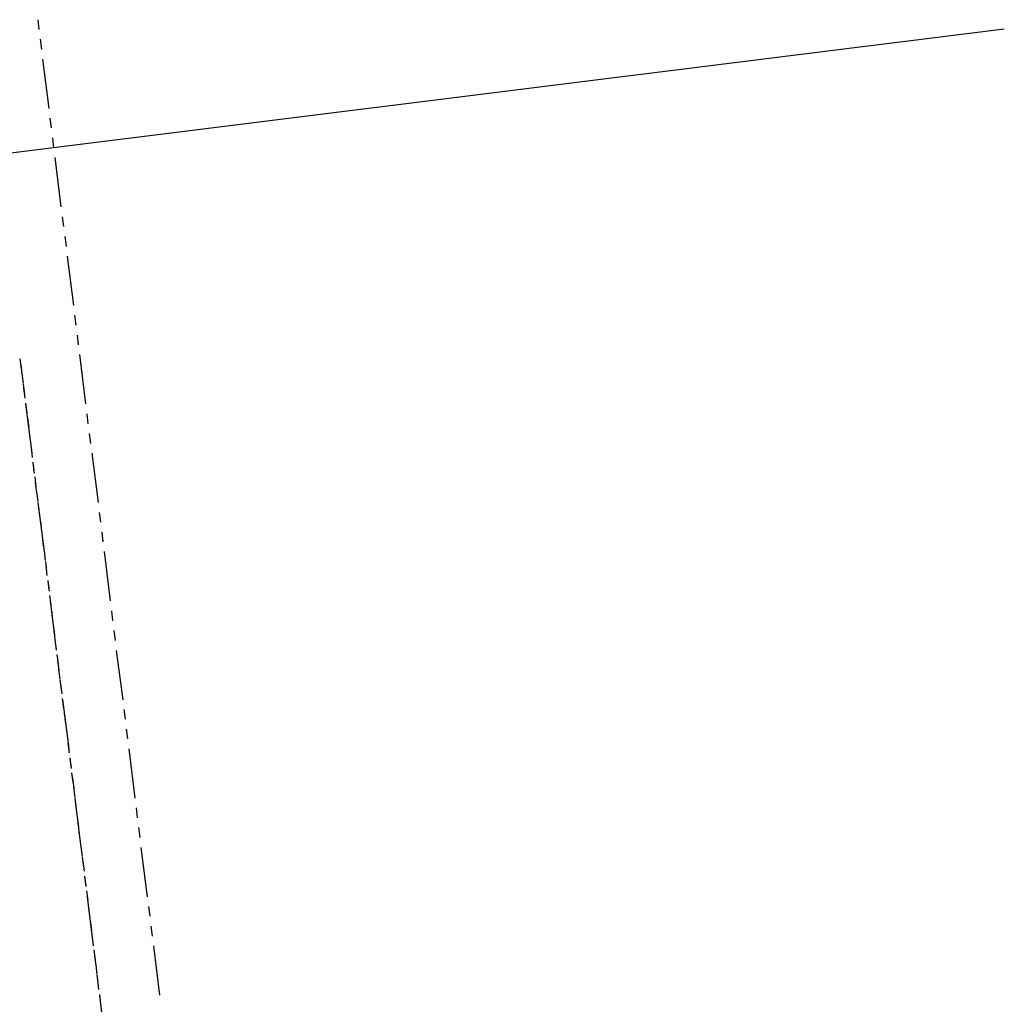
# Model space of a CAD drawing. Header units: feet. Extents: x -79 to 198, y -22 to 181.
# Tile 179 of 203: x 149 to 198, y 76 to 125. Entities that reach past the tile are written whole.
import ezdxf

# ---------------------------------------------------------------- set-up
doc = ezdxf.new("R2010")
doc.units = ezdxf.units.FT
doc.layers.add('A-LINEA', color=7, linetype='CONTINUOUS')

msp = doc.modelspace()

# ---------------------------------------------------------------- linework, layer by layer
at = {"layer": 'A-LINEA'}
for p, q in [((149.7067, 125.3644), (149.76, 124.8711)), ((146.2933, 118.4044), (198.3867, 124.9111)), ((149.8267, 124.3778), (149.8933, 123.8711)), ((149.9467, 123.3778), (150.2667, 120.8978)), ((150.32, 120.4044), (150.3867, 119.9111)), ((150.4533, 119.4178), (150.5067, 118.9111)), ((150.5733, 118.4178), (150.88, 115.9378)), ((150.9467, 115.4444), (151, 114.9511)), ((151.0667, 114.4444), (151.1333, 113.9511)), ((151.1867, 113.4578), (151.5067, 110.9778)), ((151.56, 110.4844), (151.6267, 109.9778)), ((151.6933, 109.4844), (151.7467, 108.9911)), ((148.8133, 108.2844), (148.88, 107.7911)), ((151.8133, 108.4978), (152.12, 106.0178)), ((148.8533, 108.0044), (148.9067, 107.5111)), ((148.9067, 107.5511), (148.9733, 107.0444)), ((148.9733, 107.0044), (149.04, 106.5111)), ((149, 106.8044), (149.0667, 106.3111)), ((149.0933, 106.0578), (149.16, 105.5644)), ((149.0933, 106.0178), (149.4133, 103.5378)), ((149.1867, 105.3111), (149.2533, 104.8178)), ((152.1867, 105.5244), (152.24, 105.0178)), ((149.28, 104.5644), (149.3467, 104.0711)), ((152.3067, 104.5244), (152.3733, 104.0311)), ((149.3733, 103.8311), (149.4267, 103.3244)), ((152.4267, 103.5378), (152.7467, 101.0578)), ((149.4667, 103.0844), (149.52, 102.5778)), ((149.4667, 103.0444), (149.5333, 102.5378)), ((149.56, 102.3378), (149.6133, 101.8444)), ((149.5867, 102.0444), (149.6533, 101.5511)), ((149.6533, 101.5911), (149.7067, 101.0978)), ((149.72, 101.0578), (150.0267, 98.5778)), ((149.7467, 100.8444), (149.8, 100.3511)), ((152.8, 100.5511), (152.8667, 100.0578)), ((149.84, 100.0978), (149.8933, 99.6044)), ((149.9333, 99.3644), (149.9867, 98.8578)), ((152.9333, 99.5644), (152.9867, 99.0711)), ((150.0267, 98.6178), (150.08, 98.1244)), ((153.0533, 98.5778), (153.36, 96.0978)), ((150.0933, 98.0844), (150.1467, 97.5778)), ((150.12, 97.8711), (150.1733, 97.3778)), ((150.2133, 97.1244), (150.2667, 96.6311)), ((150.2133, 97.0844), (150.28, 96.5911)), ((150.3067, 96.3778), (150.36, 95.8844)), ((150.3333, 96.0978), (150.64, 93.6178)), ((150.4, 95.6311), (150.4533, 95.1378)), ((153.4267, 95.5911), (153.48, 95.0978)), ((150.4933, 94.8978), (150.5467, 94.3911)), ((153.5467, 94.6044), (153.6133, 94.1111)), ((150.5733, 94.1511), (150.64, 93.6578)), ((150.6667, 93.4044), (150.7333, 92.9111)), ((153.6667, 93.6044), (153.9867, 91.1244)), ((150.7067, 93.1111), (150.7733, 92.6178)), ((150.76, 92.6578), (150.8267, 92.1644)), ((150.8267, 92.1244), (150.8933, 91.6311)), ((150.8533, 91.9111), (150.92, 91.4178)), ((150.9467, 91.1778), (151.0133, 90.6711)), ((150.96, 91.1378), (151.2667, 88.6578)), ((151.04, 90.4311), (151.1067, 89.9378)), ((154.04, 90.6311), (154.1067, 90.1378)), ((151.1333, 89.6844), (151.2, 89.1911)), ((154.16, 89.6444), (154.2267, 89.1511)), ((151.2267, 88.9378), (151.2933, 88.4444)), ((154.2933, 88.6444), (154.6, 86.1644)), ((151.32, 88.1911), (151.3867, 87.6978)), ((151.3333, 88.1511), (151.3867, 87.6578)), ((151.4133, 87.4444), (151.48, 86.9511)), ((151.4533, 87.1644), (151.52, 86.6711)), ((151.5067, 86.7111), (151.5733, 86.2044)), ((151.5733, 86.1644), (151.88, 83.6844)), ((151.6, 85.9644), (151.6667, 85.4711)), ((154.6667, 85.6711), (154.72, 85.1778)), ((151.6933, 85.2178), (151.76, 84.7244)), ((151.7867, 84.4711), (151.8533, 83.9778)), ((154.7867, 84.6844), (154.8533, 84.1778)), ((151.88, 83.7244), (151.9467, 83.2311)), ((154.9067, 83.6844), (155.2133, 81.2044)), ((151.9467, 83.1911), (152.0133, 82.6978)), ((151.9733, 82.9911), (152.04, 82.4844)), ((152.0667, 82.2444), (152.1333, 81.7511)), ((152.0667, 82.2044), (152.1333, 81.7111)), ((152.16, 81.4978), (152.2267, 81.0044)), ((152.2, 81.2044), (152.5067, 78.7244)), ((152.2533, 80.7511), (152.32, 80.2578)), ((155.28, 80.7111), (155.3467, 80.2178)), ((152.3467, 80.0044), (152.4133, 79.5111)), ((155.4, 79.7111), (155.4667, 79.2178)), ((152.44, 79.2578), (152.5067, 78.7644)), ((152.5333, 78.5244), (152.6, 78.0178)), ((155.5333, 78.7244), (155.84, 76.2444)), ((152.5733, 78.2311), (152.6267, 77.7378)), ((152.6267, 77.7778), (152.68, 77.2844)), ((152.6933, 77.2444), (152.76, 76.7378)), ((152.72, 77.0311), (152.7733, 76.5378)), ((152.8133, 76.2844), (152.8667, 75.7911)), ((152.8133, 76.2444), (153.12, 73.7644))]:
    msp.add_line(p, q, dxfattribs=at)

doc.saveas('drawing.dxf')
